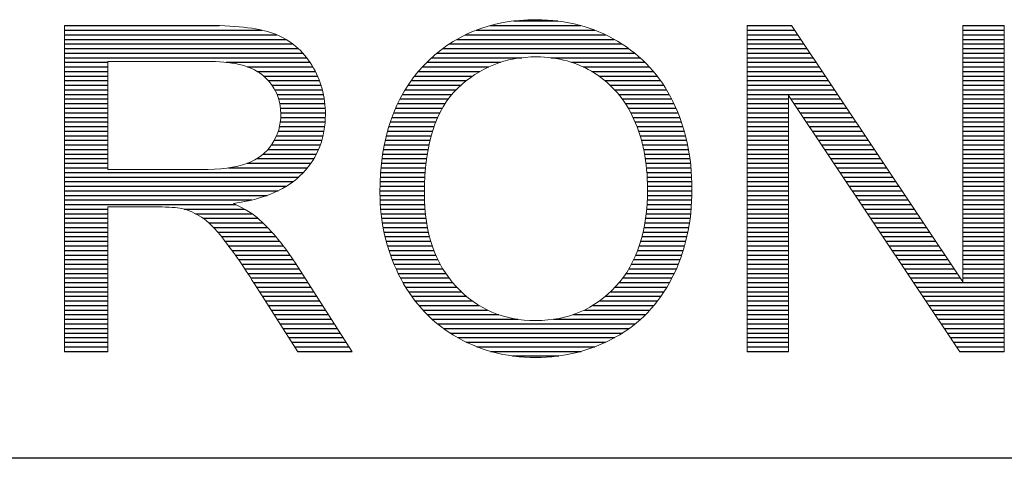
# Model space of a CAD drawing. Header units: millimetres. Extents: x 88 to 1193, y 471 to 1243.
# Tile 11 of 47: x 431 to 469, y 560 to 577. Entities that reach past the tile are written whole.
import ezdxf

# ---------------------------------------------------------------- set-up
doc = ezdxf.new("R2010")
doc.units = ezdxf.units.MM
doc.header["$LTSCALE"] = 20
doc.layers.get('0').update_dxf_attribs({"linetype": 'CONTINUOUS'})

msp = doc.modelspace()

# ---------------------------------------------------------------- linework, layer by layer
at = {"color": 7}
for p, q in [((450.158, 576.575), (451.863, 576.575)), ((432.826, 576.398), (438.792, 576.398)), ((432.826, 576.221), (440.436, 576.221)), ((432.826, 576.044), (441.015, 576.044)), ((448.299, 576.044), (453.701, 576.044)), ((448.708, 576.221), (453.29, 576.221)), ((449.246, 576.398), (452.754, 576.398)), ((459.17, 576.398), (460.883, 576.398)), ((459.17, 576.221), (461.001, 576.221)), ((459.17, 576.044), (461.119, 576.044)), ((467.494, 576.398), (469.092, 576.398)), ((467.494, 576.221), (469.092, 576.221)), ((467.494, 576.044), (469.092, 576.044)), ((432.826, 575.867), (441.373, 575.867)), ((432.826, 575.69), (441.637, 575.69)), ((447.676, 575.69), (454.336, 575.69)), ((447.964, 575.867), (454.042, 575.867)), ((459.17, 575.867), (461.238, 575.867)), ((459.17, 575.69), (461.356, 575.69)), ((467.494, 575.867), (469.092, 575.867)), ((467.494, 575.69), (469.092, 575.69)), ((432.826, 575.513), (441.847, 575.513)), ((432.826, 575.336), (442.021, 575.336)), ((447.198, 575.336), (454.827, 575.336)), ((447.424, 575.513), (454.595, 575.513)), ((459.17, 575.513), (461.475, 575.513)), ((459.17, 575.336), (461.593, 575.336)), ((467.494, 575.513), (469.092, 575.513)), ((467.494, 575.336), (469.092, 575.336)), ((432.826, 575.159), (442.168, 575.159)), ((432.826, 574.982), (434.492, 574.982)), ((439.059, 574.982), (442.295, 574.982)), ((446.807, 574.982), (449.651, 574.982)), ((446.994, 575.159), (450.47, 575.159)), ((451.588, 575.159), (455.035, 575.159)), ((452.389, 574.982), (455.223, 574.982)), ((459.17, 575.159), (461.712, 575.159)), ((459.17, 574.982), (461.83, 574.982)), ((467.494, 575.159), (469.092, 575.159)), ((467.494, 574.982), (469.092, 574.982)), ((432.826, 574.805), (434.492, 574.805)), ((432.826, 574.628), (434.492, 574.628)), ((439.883, 574.805), (442.406, 574.805)), ((440.262, 574.628), (442.503, 574.628)), ((446.479, 574.628), (448.854, 574.628)), ((446.636, 574.805), (449.196, 574.805)), ((452.835, 574.805), (455.394, 574.805)), ((453.172, 574.628), (455.55, 574.628)), ((459.17, 574.805), (461.948, 574.805)), ((459.17, 574.628), (462.067, 574.628)), ((467.494, 574.805), (469.092, 574.805)), ((467.494, 574.628), (469.092, 574.628)), ((432.826, 574.451), (434.492, 574.451)), ((432.826, 574.274), (434.492, 574.274)), ((440.508, 574.451), (442.587, 574.451)), ((440.689, 574.274), (442.659, 574.274)), ((446.201, 574.274), (448.334, 574.274)), ((446.334, 574.451), (448.574, 574.451)), ((453.447, 574.451), (455.694, 574.451)), ((453.679, 574.274), (455.825, 574.274)), ((459.17, 574.451), (462.185, 574.451)), ((459.17, 574.274), (462.304, 574.274)), ((467.494, 574.451), (469.092, 574.451)), ((467.494, 574.274), (469.092, 574.274)), ((432.826, 574.097), (434.492, 574.097)), ((432.826, 573.92), (434.492, 573.92)), ((440.832, 574.097), (442.721, 574.097)), ((440.943, 573.92), (442.772, 573.92)), ((445.967, 573.92), (447.934, 573.92)), ((446.079, 574.097), (448.123, 574.097)), ((453.88, 574.097), (455.947, 574.097)), ((454.055, 573.92), (456.058, 573.92)), ((459.17, 574.097), (462.422, 574.097)), ((459.17, 573.92), (462.54, 573.92)), ((467.494, 574.097), (469.092, 574.097)), ((467.494, 573.92), (469.092, 573.92)), ((432.826, 573.743), (434.492, 573.743)), ((432.826, 573.566), (434.492, 573.566)), ((432.826, 573.389), (434.492, 573.389)), ((441.028, 573.743), (442.814, 573.743)), ((441.091, 573.566), (442.846, 573.566)), ((441.134, 573.389), (442.869, 573.389)), ((445.681, 573.389), (447.508, 573.389)), ((445.769, 573.566), (447.63, 573.566)), ((445.864, 573.743), (447.771, 573.743)), ((454.21, 573.743), (456.161, 573.743)), ((454.347, 573.566), (456.256, 573.566)), ((454.469, 573.389), (456.344, 573.389)), ((459.17, 573.743), (462.659, 573.743)), ((459.17, 573.566), (460.768, 573.566)), ((459.17, 573.389), (460.768, 573.389)), ((460.861, 573.566), (462.777, 573.566)), ((460.98, 573.389), (462.896, 573.389)), ((467.494, 573.743), (469.092, 573.743)), ((467.494, 573.566), (469.092, 573.566)), ((467.494, 573.389), (469.092, 573.389)), ((432.826, 573.212), (434.492, 573.212)), ((432.826, 573.035), (434.492, 573.035)), ((441.161, 573.212), (442.884, 573.212)), ((441.173, 573.035), (442.891, 573.035)), ((445.527, 573.035), (447.307, 573.035)), ((445.601, 573.212), (447.401, 573.212)), ((454.579, 573.212), (456.425, 573.212)), ((454.678, 573.035), (456.5, 573.035)), ((459.17, 573.212), (460.768, 573.212)), ((459.17, 573.035), (460.768, 573.035)), ((461.098, 573.212), (463.014, 573.212)), ((461.216, 573.035), (463.133, 573.035)), ((467.494, 573.212), (469.092, 573.212)), ((467.494, 573.035), (469.092, 573.035)), ((432.826, 572.858), (434.492, 572.858)), ((432.826, 572.681), (434.492, 572.681)), ((441.155, 572.681), (442.881, 572.681)), ((441.171, 572.858), (442.89, 572.858)), ((445.398, 572.681), (447.149, 572.681)), ((445.459, 572.858), (447.223, 572.858)), ((454.766, 572.858), (456.569, 572.858)), ((454.846, 572.681), (456.633, 572.681)), ((459.17, 572.858), (460.768, 572.858)), ((459.17, 572.681), (460.768, 572.681)), ((461.335, 572.858), (463.251, 572.858)), ((461.453, 572.681), (463.369, 572.681)), ((467.494, 572.858), (469.092, 572.858)), ((467.494, 572.681), (469.092, 572.681)), ((432.826, 572.504), (434.492, 572.504)), ((432.826, 572.327), (434.492, 572.327)), ((441.074, 572.327), (442.838, 572.327)), ((441.123, 572.504), (442.864, 572.504)), ((445.291, 572.327), (447.026, 572.327)), ((445.342, 572.504), (447.084, 572.504)), ((454.917, 572.504), (456.691, 572.504)), ((454.982, 572.327), (456.743, 572.327)), ((459.17, 572.504), (460.768, 572.504)), ((459.17, 572.327), (460.768, 572.327)), ((461.571, 572.504), (463.488, 572.504)), ((461.689, 572.327), (463.606, 572.327)), ((467.494, 572.504), (469.092, 572.504)), ((467.494, 572.327), (469.092, 572.327)), ((432.826, 572.15), (434.492, 572.15)), ((432.826, 571.973), (434.492, 571.973)), ((440.92, 571.973), (442.757, 571.973)), ((441.007, 572.15), (442.803, 572.15)), ((445.203, 571.973), (446.929, 571.973)), ((445.244, 572.15), (446.974, 572.15)), ((455.039, 572.15), (456.791, 572.15)), ((455.09, 571.973), (456.834, 571.973)), ((459.17, 572.15), (460.768, 572.15)), ((459.17, 571.973), (460.768, 571.973)), ((461.808, 572.15), (463.725, 572.15)), ((461.926, 571.973), (463.843, 571.973)), ((467.494, 572.15), (469.092, 572.15)), ((467.494, 571.973), (469.092, 571.973)), ((432.826, 571.796), (434.492, 571.796)), ((432.826, 571.619), (434.492, 571.619)), ((440.674, 571.619), (442.629, 571.619)), ((440.812, 571.796), (442.699, 571.796)), ((445.133, 571.619), (446.855, 571.619)), ((445.166, 571.796), (446.889, 571.796)), ((455.136, 571.796), (456.873, 571.796)), ((455.175, 571.619), (456.907, 571.619)), ((459.17, 571.796), (460.768, 571.796)), ((459.17, 571.619), (460.768, 571.619)), ((462.044, 571.796), (463.961, 571.796)), ((462.163, 571.619), (464.08, 571.619)), ((467.494, 571.796), (469.092, 571.796)), ((467.494, 571.619), (469.092, 571.619)), ((432.826, 571.442), (434.492, 571.442)), ((432.826, 571.265), (434.492, 571.265)), ((440.246, 571.265), (442.448, 571.265)), ((440.493, 571.442), (442.546, 571.442)), ((445.079, 571.265), (446.799, 571.265)), ((445.104, 571.442), (446.824, 571.442)), ((455.21, 571.442), (456.937, 571.442)), ((455.239, 571.265), (456.963, 571.265)), ((459.17, 571.442), (460.768, 571.442)), ((459.17, 571.265), (460.768, 571.265)), ((462.281, 571.442), (464.198, 571.442)), ((462.399, 571.265), (464.317, 571.265)), ((467.494, 571.442), (469.092, 571.442)), ((467.494, 571.265), (469.092, 571.265)), ((432.826, 571.088), (434.492, 571.088)), ((432.826, 570.911), (434.492, 570.911)), ((432.826, 570.734), (442.048, 570.734)), ((439.148, 570.911), (442.201, 570.911)), ((439.878, 571.088), (442.334, 571.088)), ((445.025, 570.734), (446.744, 570.734)), ((445.04, 570.911), (446.759, 570.911)), ((445.058, 571.088), (446.777, 571.088)), ((455.264, 571.088), (456.984, 571.088)), ((455.284, 570.911), (457.002, 570.911)), ((455.299, 570.734), (457.016, 570.734)), ((459.17, 571.088), (460.768, 571.088)), ((459.17, 570.911), (460.768, 570.911)), ((459.17, 570.734), (460.768, 570.734)), ((462.518, 571.088), (464.435, 571.088)), ((462.636, 570.911), (464.554, 570.911)), ((462.754, 570.734), (464.672, 570.734)), ((467.494, 571.088), (469.092, 571.088)), ((467.494, 570.911), (469.092, 570.911)), ((467.494, 570.734), (469.092, 570.734)), ((432.826, 570.557), (441.869, 570.557)), ((432.826, 570.38), (441.656, 570.38)), ((445.005, 570.38), (446.724, 570.38)), ((445.014, 570.557), (446.732, 570.557)), ((455.311, 570.557), (457.027, 570.557)), ((455.319, 570.38), (457.034, 570.38)), ((459.17, 570.557), (460.768, 570.557)), ((459.17, 570.38), (460.768, 570.38)), ((462.873, 570.557), (464.79, 570.557)), ((462.991, 570.38), (464.909, 570.38)), ((467.494, 570.557), (469.092, 570.557)), ((467.494, 570.38), (469.092, 570.38)), ((432.826, 570.203), (441.395, 570.203)), ((432.826, 570.026), (441.071, 570.026)), ((444.997, 570.026), (446.716, 570.026)), ((445, 570.203), (446.718, 570.203)), ((455.323, 570.203), (457.038, 570.203)), ((455.323, 570.026), (457.038, 570.026)), ((459.17, 570.203), (460.768, 570.203)), ((459.17, 570.026), (460.768, 570.026)), ((463.109, 570.203), (465.027, 570.203)), ((463.227, 570.026), (465.146, 570.026)), ((467.494, 570.203), (469.092, 570.203)), ((467.494, 570.026), (469.092, 570.026)), ((432.826, 569.849), (440.65, 569.849)), ((432.826, 569.672), (440.057, 569.672)), ((444.997, 569.849), (446.715, 569.849)), ((445.002, 569.672), (446.719, 569.672)), ((455.313, 569.672), (457.029, 569.672)), ((455.32, 569.849), (457.035, 569.849)), ((459.17, 569.849), (460.768, 569.849)), ((459.17, 569.672), (460.768, 569.672)), ((463.346, 569.849), (465.264, 569.849)), ((463.464, 569.672), (465.383, 569.672)), ((467.494, 569.849), (469.092, 569.849)), ((467.494, 569.672), (469.092, 569.672)), ((432.826, 569.495), (439.434, 569.495)), ((432.826, 569.318), (434.492, 569.318)), ((437.443, 569.318), (439.769, 569.318)), ((445.01, 569.495), (446.726, 569.495)), ((445.023, 569.318), (446.738, 569.318)), ((455.289, 569.318), (457.006, 569.318)), ((455.303, 569.495), (457.019, 569.495)), ((459.17, 569.495), (460.768, 569.495)), ((459.17, 569.318), (460.768, 569.318)), ((463.582, 569.495), (465.501, 569.495)), ((463.701, 569.318), (465.619, 569.318)), ((467.494, 569.495), (469.092, 569.495)), ((467.494, 569.318), (469.092, 569.318)), ((432.826, 569.141), (434.492, 569.141)), ((432.826, 568.964), (434.492, 568.964)), ((437.88, 569.141), (440.055, 569.141)), ((438.174, 568.964), (440.29, 568.964)), ((445.04, 569.141), (446.753, 569.141)), ((445.062, 568.964), (446.774, 568.964)), ((455.249, 568.964), (456.968, 568.964)), ((455.271, 569.141), (456.989, 569.141)), ((459.17, 569.141), (460.768, 569.141)), ((459.17, 568.964), (460.768, 568.964)), ((463.819, 569.141), (465.738, 569.141)), ((463.937, 568.964), (465.856, 568.964)), ((467.494, 569.141), (469.092, 569.141)), ((467.494, 568.964), (469.092, 568.964)), ((432.826, 568.787), (434.492, 568.787)), ((432.826, 568.61), (434.492, 568.61)), ((438.394, 568.787), (440.482, 568.787)), ((438.575, 568.61), (440.659, 568.61)), ((445.088, 568.787), (446.8, 568.787)), ((445.119, 568.61), (446.83, 568.61)), ((455.189, 568.61), (456.914, 568.61)), ((455.221, 568.787), (456.943, 568.787)), ((459.17, 568.787), (460.768, 568.787)), ((459.17, 568.61), (460.768, 568.61)), ((464.056, 568.787), (465.975, 568.787)), ((464.174, 568.61), (466.093, 568.61)), ((467.494, 568.787), (469.092, 568.787)), ((467.494, 568.61), (469.092, 568.61)), ((432.826, 568.433), (434.492, 568.433)), ((432.826, 568.256), (434.492, 568.256)), ((432.826, 568.079), (434.492, 568.079)), ((438.736, 568.433), (440.823, 568.433)), ((438.884, 568.256), (440.978, 568.256)), ((439.024, 568.079), (441.125, 568.079)), ((445.154, 568.433), (446.867, 568.433)), ((445.194, 568.256), (446.909, 568.256)), ((445.239, 568.079), (446.958, 568.079)), ((455.06, 568.079), (456.8, 568.079)), ((455.109, 568.256), (456.842, 568.256)), ((455.152, 568.433), (456.88, 568.433)), ((459.17, 568.433), (460.768, 568.433)), ((459.17, 568.256), (460.768, 568.256)), ((459.17, 568.079), (460.768, 568.079)), ((464.292, 568.433), (466.211, 568.433)), ((464.411, 568.256), (466.33, 568.256)), ((464.529, 568.079), (466.448, 568.079)), ((467.494, 568.433), (469.092, 568.433)), ((467.494, 568.256), (469.092, 568.256)), ((467.494, 568.079), (469.092, 568.079)), ((432.826, 567.902), (434.492, 567.902)), ((432.826, 567.725), (434.492, 567.725)), ((439.158, 567.902), (441.264, 567.902)), ((439.288, 567.725), (441.397, 567.725)), ((445.289, 567.902), (447.014, 567.902)), ((445.344, 567.725), (447.077, 567.725)), ((454.942, 567.725), (456.7, 567.725)), ((455.004, 567.902), (456.752, 567.902)), ((459.17, 567.902), (460.768, 567.902)), ((459.17, 567.725), (460.768, 567.725)), ((464.647, 567.902), (466.567, 567.902)), ((464.766, 567.725), (466.685, 567.725)), ((467.494, 567.902), (469.092, 567.902)), ((467.494, 567.725), (469.092, 567.725)), ((432.826, 567.548), (434.492, 567.548)), ((432.826, 567.371), (434.492, 567.371)), ((439.414, 567.548), (441.523, 567.548)), ((439.537, 567.371), (441.645, 567.371)), ((445.405, 567.548), (447.149, 567.548)), ((445.47, 567.371), (447.229, 567.371)), ((454.792, 567.371), (456.579, 567.371)), ((454.871, 567.548), (456.642, 567.548)), ((459.17, 567.548), (460.768, 567.548)), ((459.17, 567.371), (460.768, 567.371)), ((464.884, 567.548), (466.804, 567.548)), ((465.002, 567.371), (466.922, 567.371)), ((467.494, 567.548), (469.092, 567.548)), ((467.494, 567.371), (469.092, 567.371)), ((432.826, 567.194), (434.492, 567.194)), ((432.826, 567.017), (434.492, 567.017)), ((439.658, 567.194), (441.761, 567.194)), ((439.777, 567.017), (441.874, 567.017)), ((445.541, 567.194), (447.32, 567.194)), ((445.617, 567.017), (447.42, 567.017)), ((454.605, 567.017), (456.435, 567.017)), ((454.704, 567.194), (456.51, 567.194)), ((459.17, 567.194), (460.768, 567.194)), ((459.17, 567.017), (460.768, 567.017)), ((465.12, 567.194), (467.04, 567.194)), ((465.239, 567.017), (467.159, 567.017)), ((467.494, 567.194), (469.092, 567.194)), ((467.494, 567.017), (469.092, 567.017)), ((432.826, 566.84), (434.492, 566.84)), ((432.826, 566.663), (434.492, 566.663)), ((439.895, 566.84), (441.988, 566.84)), ((440.011, 566.663), (442.101, 566.663)), ((445.699, 566.84), (447.533, 566.84)), ((445.787, 566.663), (447.659, 566.663)), ((454.37, 566.663), (456.267, 566.663)), ((454.494, 566.84), (456.354, 566.84)), ((459.17, 566.84), (460.768, 566.84)), ((459.17, 566.663), (460.768, 566.663)), ((465.357, 566.84), (467.277, 566.84)), ((465.475, 566.663), (467.396, 566.663)), ((467.494, 566.84), (469.092, 566.84)), ((467.494, 566.663), (469.092, 566.663)), ((432.826, 566.486), (434.492, 566.486)), ((432.826, 566.309), (434.492, 566.309)), ((440.127, 566.486), (442.214, 566.486)), ((440.24, 566.309), (442.327, 566.309)), ((445.882, 566.486), (447.8, 566.486)), ((445.986, 566.309), (447.959, 566.309)), ((454.075, 566.309), (456.071, 566.309)), ((454.231, 566.486), (456.173, 566.486)), ((459.17, 566.486), (460.768, 566.486)), ((459.17, 566.309), (460.768, 566.309)), ((465.594, 566.486), (469.092, 566.486)), ((465.712, 566.309), (469.092, 566.309)), ((432.826, 566.132), (434.492, 566.132)), ((432.826, 565.955), (434.492, 565.955)), ((440.352, 566.132), (442.44, 566.132)), ((440.465, 565.955), (442.553, 565.955)), ((446.098, 566.132), (448.136, 566.132)), ((446.219, 565.955), (448.335, 565.955)), ((453.703, 565.955), (455.842, 565.955)), ((453.9, 566.132), (455.961, 566.132)), ((459.17, 566.132), (460.768, 566.132)), ((459.17, 565.955), (460.768, 565.955)), ((465.83, 566.132), (469.092, 566.132)), ((465.949, 565.955), (469.092, 565.955)), ((432.826, 565.778), (434.492, 565.778)), ((432.826, 565.601), (434.492, 565.601)), ((432.826, 565.424), (434.492, 565.424)), ((440.577, 565.778), (442.666, 565.778)), ((440.69, 565.601), (442.779, 565.601)), ((440.802, 565.424), (442.892, 565.424)), ((446.351, 565.778), (448.562, 565.778)), ((446.495, 565.601), (448.828, 565.601)), ((446.652, 565.424), (449.153, 565.424)), ((452.886, 565.424), (455.416, 565.424)), ((453.211, 565.601), (455.571, 565.601)), ((453.477, 565.778), (455.712, 565.778)), ((459.17, 565.778), (460.768, 565.778)), ((459.17, 565.601), (460.768, 565.601)), ((459.17, 565.424), (460.768, 565.424)), ((466.067, 565.778), (469.092, 565.778)), ((466.185, 565.601), (469.092, 565.601)), ((466.304, 565.424), (469.092, 565.424)), ((432.826, 565.247), (434.492, 565.247)), ((432.826, 565.07), (434.492, 565.07)), ((440.915, 565.247), (443.006, 565.247)), ((441.027, 565.07), (443.119, 565.07)), ((446.823, 565.247), (449.583, 565.247)), ((447.012, 565.07), (450.317, 565.07)), ((451.713, 565.07), (455.06, 565.07)), ((452.454, 565.247), (455.247, 565.247)), ((459.17, 565.247), (460.768, 565.247)), ((459.17, 565.07), (460.768, 565.07)), ((466.422, 565.247), (469.092, 565.247)), ((466.54, 565.07), (469.092, 565.07)), ((432.826, 564.893), (434.492, 564.893)), ((432.826, 564.716), (434.492, 564.716)), ((441.139, 564.893), (443.232, 564.893)), ((441.252, 564.716), (443.345, 564.716)), ((447.219, 564.893), (454.853, 564.893)), ((447.45, 564.716), (454.621, 564.716)), ((459.17, 564.893), (460.768, 564.893)), ((459.17, 564.716), (460.768, 564.716)), ((466.658, 564.893), (469.092, 564.893)), ((466.777, 564.716), (469.092, 564.716)), ((432.826, 564.539), (434.492, 564.539)), ((432.826, 564.362), (434.492, 564.362)), ((441.364, 564.539), (443.458, 564.539)), ((441.477, 564.362), (443.571, 564.362)), ((447.707, 564.539), (454.358, 564.539)), ((447.997, 564.362), (454.057, 564.362)), ((459.17, 564.539), (460.768, 564.539)), ((459.17, 564.362), (460.768, 564.362)), ((466.895, 564.539), (469.092, 564.539)), ((467.013, 564.362), (469.092, 564.362)), ((432.826, 564.185), (434.492, 564.185)), ((432.826, 564.008), (434.492, 564.008)), ((441.589, 564.185), (443.684, 564.185)), ((441.702, 564.008), (443.797, 564.008)), ((448.331, 564.185), (453.707, 564.185)), ((448.734, 564.008), (453.29, 564.008)), ((459.17, 564.185), (460.768, 564.185)), ((459.17, 564.008), (460.768, 564.008)), ((467.132, 564.185), (469.092, 564.185)), ((467.25, 564.008), (469.092, 564.008)), ((432.826, 563.831), (434.492, 563.831)), ((441.814, 563.831), (443.91, 563.831)), ((449.258, 563.831), (452.757, 563.831)), ((450.115, 563.654), (451.902, 563.654)), ((459.17, 563.831), (460.768, 563.831)), ((467.368, 563.831), (469.092, 563.831)), ((614.046, 559.706), (107.046, 559.706))]:
    msp.add_line(p, q, dxfattribs=at)
at = {"color": 7, "lineweight": 5}
for points, knots in [([(444.997, 569.943), (444.997, 572.034), (445.557, 573.67), (446.68, 574.851), (446.68, 574.851), (447.803, 576.033), (449.251, 576.625), (451.028, 576.625), (451.028, 576.625), (452.189, 576.625), (453.239, 576.346), (454.171, 575.792)], [0, 0, 0, 0, 0.0909091, 0.0909091, 0.0909091, 0.0909091, 0.1818182, 0.1818182, 0.1818182, 0.1818182, 0.2727273, 0.2727273, 0.2727273, 0.2727273]), ([(453.282, 574.561), (452.614, 574.98), (451.867, 575.191), (451.036, 575.191), (451.036, 575.191), (449.855, 575.191), (448.84, 574.787), (447.99, 573.975)], [0.6666667, 0.6666667, 0.6666667, 0.6666667, 0.7777778, 0.7777778, 0.7777778, 0.7777778, 0.8888889, 0.8888889, 0.8888889, 0.8888889]), ([(442.37, 574.866), (442.718, 574.291), (442.892, 573.658), (442.892, 572.966), (442.892, 572.966), (442.892, 572.072), (442.604, 571.321), (442.024, 570.708)], [0.2105263, 0.2105263, 0.2105263, 0.2105263, 0.2631579, 0.2631579, 0.2631579, 0.2631579, 0.3157895, 0.3157895, 0.3157895, 0.3157895]), ([(440.839, 571.837), (441.062, 572.184), (441.174, 572.559), (441.174, 572.966), (441.174, 572.966), (441.174, 573.561), (440.959, 574.051), (440.526, 574.435)], [0.375, 0.375, 0.375, 0.375, 0.5, 0.5, 0.5, 0.5, 0.625, 0.625, 0.625, 0.625]), ([(456.305, 573.468), (456.795, 572.476), (457.038, 571.348), (457.038, 570.09), (457.038, 570.09), (457.038, 568.812), (456.783, 567.668), (456.267, 566.663)], [0.3636364, 0.3636364, 0.3636364, 0.3636364, 0.4545455, 0.4545455, 0.4545455, 0.4545455, 0.5454545, 0.5454545, 0.5454545, 0.5454545]), ([(454.106, 566.343), (454.915, 567.225), (455.323, 568.477), (455.323, 570.099), (455.323, 570.099), (455.323, 571.122), (455.147, 572.016), (454.801, 572.781)], [0.3333333, 0.3333333, 0.3333333, 0.3333333, 0.4444444, 0.4444444, 0.4444444, 0.4444445, 0.5555556, 0.5555556, 0.5555556, 0.5555556]), ([(447.937, 566.331), (448.755, 565.457), (449.779, 565.02), (451.01, 565.02), (451.01, 565.02), (452.265, 565.02), (453.297, 565.461), (454.106, 566.343)], [0.1111111, 0.1111111, 0.1111111, 0.1111111, 0.2222222, 0.2222222, 0.2222222, 0.2222222, 0.3333333, 0.3333333, 0.3333333, 0.3333333]), ([(454.077, 564.373), (453.13, 563.854), (452.112, 563.595), (451.019, 563.595), (451.019, 563.595), (449.832, 563.595), (448.773, 563.88), (447.841, 564.455)], [0.6363636, 0.6363636, 0.6363636, 0.6363636, 0.7272727, 0.7272727, 0.7272727, 0.7272727, 0.8181818, 0.8181818, 0.8181818, 0.8181818])]:
    msp.add_open_spline(points, degree=3, knots=knots, dxfattribs=at)
for points in [[(432.826, 563.81), (432.826, 563.81), (432.826, 576.402), (432.826, 576.402)], [(432.826, 576.402), (432.826, 576.402), (438.409, 576.402), (438.409, 576.402)], [(438.409, 576.402), (439.532, 576.402), (440.385, 576.288), (440.968, 576.062)], [(440.968, 576.062), (441.552, 575.837), (442.018, 575.438), (442.37, 574.866)], [(459.17, 563.81), (459.17, 563.81), (459.17, 576.402), (459.17, 576.402)], [(459.17, 576.402), (459.17, 576.402), (460.879, 576.402), (460.879, 576.402)], [(460.879, 576.402), (460.879, 576.402), (467.494, 566.516), (467.494, 566.516)], [(467.494, 566.516), (467.494, 566.516), (467.494, 576.402), (467.494, 576.402)], [(467.494, 576.402), (467.494, 576.402), (469.092, 576.402), (469.092, 576.402)], [(469.092, 576.402), (469.092, 576.402), (469.092, 563.81), (469.092, 563.81)], [(454.171, 575.792), (455.103, 575.236), (455.816, 574.461), (456.305, 573.468)], [(438.476, 575.01), (438.476, 575.01), (434.492, 575.01), (434.492, 575.01)], [(434.492, 575.01), (434.492, 575.01), (434.492, 570.844), (434.492, 570.844)], [(440.526, 574.435), (440.094, 574.819), (439.412, 575.01), (438.476, 575.01)], [(454.801, 572.781), (454.455, 573.547), (453.948, 574.139), (453.282, 574.561)], [(447.99, 573.975), (447.14, 573.166), (446.715, 571.811), (446.715, 569.917)], [(467.382, 563.81), (467.382, 563.81), (460.768, 573.705), (460.768, 573.705)], [(460.768, 573.705), (460.768, 573.705), (460.768, 563.81), (460.768, 563.81)], [(439.86, 571.081), (440.291, 571.239), (440.616, 571.491), (440.839, 571.837)], [(434.492, 570.844), (434.492, 570.844), (438.075, 570.844), (438.075, 570.844)], [(438.075, 570.844), (438.834, 570.844), (439.432, 570.923), (439.86, 571.081)], [(442.024, 570.708), (441.446, 570.096), (440.552, 569.706), (439.344, 569.538)], [(445.718, 566.8), (445.237, 567.788), (444.997, 568.838), (444.997, 569.943)], [(446.715, 569.917), (446.715, 568.398), (447.123, 567.205), (447.937, 566.331)], [(436.424, 569.401), (436.424, 569.401), (434.492, 569.401), (434.492, 569.401)], [(434.492, 569.401), (434.492, 569.401), (434.492, 563.81), (434.492, 563.81)], [(437.353, 569.342), (437.163, 569.38), (436.855, 569.401), (436.424, 569.401)], [(438.113, 569.005), (437.864, 569.166), (437.611, 569.278), (437.353, 569.342)], [(439.344, 569.538), (439.787, 569.327), (440.121, 569.119), (440.35, 568.911)], [(438.957, 568.164), (438.643, 568.565), (438.362, 568.847), (438.113, 569.005)], [(440.35, 568.911), (440.837, 568.466), (441.297, 567.906), (441.734, 567.237)], [(440.162, 566.431), (439.675, 567.184), (439.274, 567.765), (438.957, 568.164)], [(441.734, 567.237), (441.734, 567.237), (443.924, 563.81), (443.924, 563.81)], [(447.841, 564.455), (446.906, 565.027), (446.199, 565.809), (445.718, 566.8)], [(456.267, 566.663), (455.751, 565.654), (455.021, 564.892), (454.077, 564.373)], [(441.828, 563.81), (441.828, 563.81), (440.162, 566.431), (440.162, 566.431)], [(434.492, 563.81), (434.492, 563.81), (432.826, 563.81), (432.826, 563.81)], [(443.924, 563.81), (443.924, 563.81), (441.828, 563.81), (441.828, 563.81)], [(460.768, 563.81), (460.768, 563.81), (459.17, 563.81), (459.17, 563.81)], [(469.092, 563.81), (469.092, 563.81), (467.382, 563.81), (467.382, 563.81)]]:
    msp.add_open_spline(points, degree=3, dxfattribs=at)

doc.saveas('drawing.dxf')
